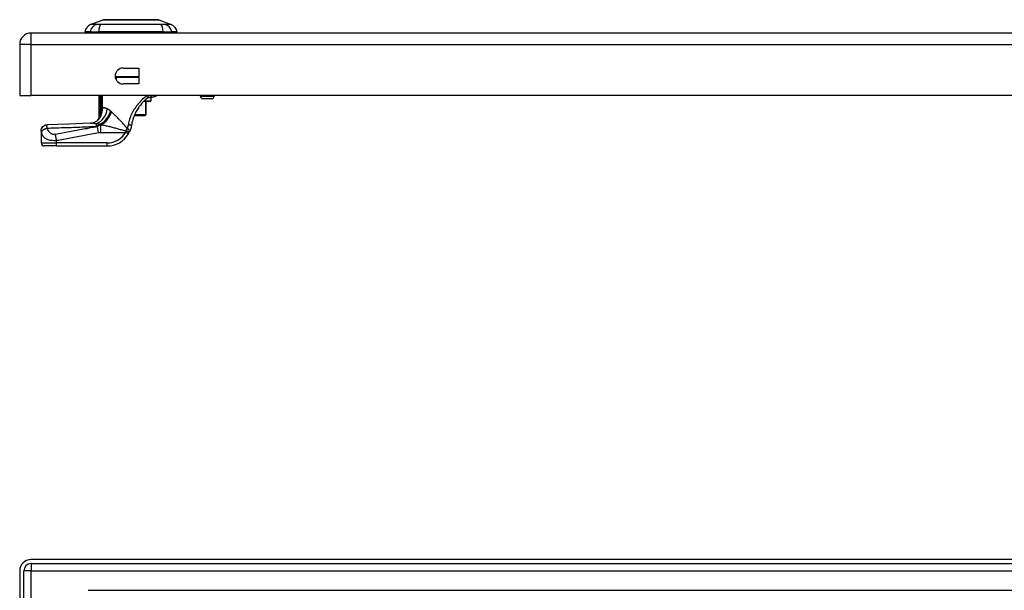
# Model space of a CAD drawing. Header units: inches. Extents: x 3 to 112, y 6 to 61.
# Tile 46 of 67: x 3 to 16, y 43 to 50. Entities that reach past the tile are written whole.
import ezdxf

# ---------------------------------------------------------------- set-up
doc = ezdxf.new("R2010")
doc.units = ezdxf.units.IN
doc.header["$MEASUREMENT"] = 0
doc.layers.add('Visible Edges(ANSI)', color=7, linetype='Continuous', lineweight=25)
doc.layers.add('Visible Tangent Edges(ANSI)', color=7, linetype='Continuous', lineweight=25)

msp = doc.modelspace()

# ---------------------------------------------------------------- linework, layer by layer
at = {"layer": 'Visible Edges(ANSI)'}
for p, q in [((4.255, 50.017), (4.415, 50.079)), ((5.129, 50.079), (5.289, 50.017)), ((23.12, 49.909), (3.494, 49.909)), ((4.25, 49.924), (4.182, 49.924)), ((4.25, 49.924), (4.36, 49.924)), ((5.184, 49.924), (4.36, 49.924)), ((5.184, 49.924), (5.295, 49.924)), ((5.363, 49.924), (5.295, 49.924)), ((3.348, 49.763), (3.348, 49.109)), ((4.672, 49.46), (4.875, 49.46)), ((4.875, 49.46), (4.875, 49.257)), ((4.875, 49.338), (4.573, 49.338)), ((4.583, 49.338), (4.583, 49.31)), ((4.875, 49.257), (4.672, 49.257)), ((3.348, 49.109), (3.494, 49.109)), ((23.12, 49.109), (3.494, 49.109)), ((4.365, 48.82), (4.365, 49.109)), ((5.016, 49.031), (4.931, 49.031)), ((4.965, 48.862), (4.965, 49.031)), ((5.012, 49.09), (5.045, 49.09)), ((5.028, 49.078), (5.028, 49.043)), ((5.66, 49.109), (5.66, 49.1)), ((5.806, 49.068), (5.692, 49.068)), ((5.838, 49.109), (5.838, 49.1)), ((4.383, 48.844), (4.382, 48.843)), ((4.815, 48.854), (4.955, 48.854)), ((4.957, 48.854), (4.955, 48.854)), ((3.622, 48.656), (3.622, 48.655)), ((3.622, 48.655), (3.622, 48.503)), ((3.819, 48.464), (3.662, 48.464)), ((3.819, 48.464), (4.468, 48.464)), ((23.12, 43.172), (3.494, 43.172)), ((3.494, 43.119), (23.12, 43.119)), ((3.348, 43.026), (3.348, 13.515)), ((3.401, 13.515), (3.401, 43.026)), ((4.225, 42.778), (22.369, 42.778))]:
    msp.add_line(p, q, dxfattribs=at)
at = {"layer": 'Visible Edges(ANSI)', "flags": 128}
for points in [[(5.127, 50.079), (5.127, 50.079), (5.125, 50.079), (5.123, 50.079), (5.12, 50.079), (5.117, 50.079), (5.112, 50.079), (5.106, 50.079), (5.1, 50.079), (5.093, 50.079), (5.085, 50.079), (5.077, 50.079), (5.067, 50.079), (5.057, 50.079), (5.047, 50.079), (5.035, 50.079), (5.023, 50.079), (5.011, 50.079), (4.998, 50.079), (4.984, 50.079), (4.97, 50.079), (4.955, 50.079), (4.94, 50.079), (4.924, 50.079), (4.908, 50.079), (4.892, 50.079), (4.875, 50.079), (4.858, 50.079), (4.841, 50.079), (4.824, 50.079), (4.807, 50.079), (4.789, 50.079), (4.772, 50.079), (4.754, 50.079), (4.737, 50.079), (4.72, 50.079), (4.702, 50.079), (4.686, 50.079), (4.669, 50.079), (4.652, 50.079), (4.636, 50.079), (4.62, 50.079), (4.604, 50.079), (4.589, 50.079), (4.574, 50.079), (4.56, 50.079), (4.546, 50.079), (4.533, 50.079), (4.521, 50.079), (4.509, 50.079), (4.497, 50.079), (4.487, 50.079), (4.477, 50.079), (4.467, 50.079), (4.459, 50.079), (4.451, 50.079), (4.444, 50.079), (4.438, 50.079), (4.432, 50.079), (4.428, 50.079), (4.424, 50.079), (4.421, 50.079), (4.419, 50.079), (4.417, 50.079), (4.417, 50.079)], [(4.942, 49.042), (4.932, 49.032), (4.922, 49.021), (4.912, 49.01), (4.903, 48.999), (4.893, 48.987), (4.884, 48.976), (4.875, 48.963), (4.867, 48.951), (4.859, 48.938), (4.851, 48.926), (4.843, 48.913), (4.836, 48.899), (4.829, 48.886), (4.823, 48.872), (4.817, 48.859), (4.811, 48.845), (4.806, 48.83), (4.801, 48.816), (4.796, 48.802), (4.792, 48.787), (4.788, 48.773), (4.785, 48.758), (4.782, 48.743), (4.779, 48.728)], [(4.942, 49.042), (4.944, 49.044), (4.946, 49.045), (4.948, 49.047), (4.95, 49.049), (4.952, 49.051), (4.954, 49.052), (4.955, 49.054), (4.957, 49.056), (4.959, 49.058), (4.961, 49.059), (4.963, 49.061), (4.965, 49.063), (4.967, 49.064), (4.969, 49.066), (4.97, 49.067), (4.972, 49.069), (4.974, 49.071), (4.976, 49.072), (4.978, 49.074), (4.98, 49.075), (4.982, 49.077), (4.984, 49.078), (4.986, 49.08), (4.987, 49.081)], [(4.987, 49.081), (4.988, 49.082), (4.989, 49.083), (4.99, 49.083), (4.991, 49.084), (4.992, 49.085), (4.993, 49.085), (4.995, 49.086), (4.996, 49.086), (4.997, 49.087), (4.998, 49.087), (4.999, 49.087), (5, 49.088), (5.001, 49.088), (5.002, 49.088), (5.003, 49.089), (5.004, 49.089), (5.005, 49.089), (5.006, 49.089), (5.007, 49.089), (5.008, 49.09), (5.009, 49.09), (5.01, 49.09), (5.011, 49.09), (5.012, 49.09)], [(5.102, 49.109), (5.098, 49.106), (5.093, 49.103), (5.087, 49.1), (5.081, 49.097), (5.073, 49.094), (5.065, 49.092), (5.055, 49.09), (5.045, 49.09)], [(4.36, 48.806), (4.348, 48.794), (4.334, 48.783), (4.319, 48.773), (4.304, 48.766), (4.289, 48.76), (4.276, 48.757), (4.265, 48.755), (4.256, 48.755)], [(4.382, 48.843), (4.381, 48.841), (4.38, 48.839), (4.378, 48.838), (4.377, 48.836), (4.376, 48.835), (4.375, 48.833), (4.374, 48.832), (4.373, 48.831), (4.372, 48.829), (4.371, 48.828), (4.37, 48.827), (4.369, 48.826), (4.369, 48.825), (4.368, 48.824), (4.367, 48.824), (4.367, 48.823), (4.366, 48.822), (4.366, 48.822), (4.366, 48.821), (4.365, 48.821), (4.365, 48.821), (4.365, 48.821), (4.365, 48.82), (4.365, 48.82)], [(4.387, 48.852), (4.387, 48.851), (4.387, 48.851), (4.387, 48.851), (4.387, 48.85), (4.386, 48.85), (4.386, 48.85), (4.386, 48.849), (4.386, 48.849), (4.386, 48.848), (4.385, 48.848), (4.385, 48.848), (4.385, 48.847), (4.385, 48.847), (4.385, 48.847), (4.384, 48.846), (4.384, 48.846), (4.384, 48.846), (4.384, 48.845), (4.384, 48.845), (4.384, 48.845), (4.383, 48.844), (4.383, 48.844), (4.383, 48.844), (4.383, 48.844)], [(3.622, 48.656), (3.624, 48.672), (3.628, 48.686), (3.635, 48.7), (3.645, 48.712), (3.657, 48.722), (3.67, 48.729), (3.685, 48.734), (3.7, 48.736)], [(4.256, 48.755), (3.978, 48.744), (3.7, 48.736)], [(4.74, 48.618), (4.74, 48.62), (4.741, 48.621), (4.742, 48.622), (4.742, 48.623), (4.743, 48.624), (4.744, 48.626), (4.744, 48.627), (4.745, 48.628), (4.746, 48.629), (4.746, 48.63), (4.747, 48.632), (4.748, 48.633), (4.748, 48.634), (4.749, 48.635), (4.749, 48.636), (4.75, 48.638), (4.751, 48.639), (4.751, 48.64), (4.752, 48.641), (4.752, 48.642), (4.753, 48.644), (4.753, 48.645), (4.754, 48.646), (4.755, 48.647)], [(4.779, 48.728), (4.779, 48.725), (4.778, 48.721), (4.777, 48.718), (4.777, 48.714), (4.776, 48.711), (4.775, 48.708), (4.774, 48.704), (4.774, 48.701), (4.773, 48.697), (4.772, 48.694), (4.771, 48.69), (4.77, 48.687), (4.769, 48.684), (4.768, 48.68), (4.766, 48.677), (4.765, 48.674), (4.764, 48.67), (4.763, 48.667), (4.762, 48.664), (4.76, 48.66), (4.759, 48.657), (4.757, 48.654), (4.756, 48.65), (4.755, 48.647)]]:
    msp.add_lwpolyline(points, dxfattribs=at)
at = {"layer": 'Visible Edges(ANSI)'}
for centre, radius, start, end in [((4.417, 50.074), 0.00492, 90.2088, 111.2505), ((5.127, 50.074), 0.00492, 68.7495, 89.7912), ((3.494, 49.763), 0.146, 90, 180), ((4.298, 49.907), 0.118, 111.2505, 171.3991), ((4.241, 49.932), 0.0394, 191.537, 216.8699), ((5.246, 49.907), 0.118, 8.6009, 68.7495), ((5.304, 49.932), 0.0394, 323.1301, 348.463), ((4.672, 49.359), 0.102, 90, 270), ((5.016, 49.043), 0.0118, 270, 0), ((5.016, 49.078), 0.0118, 0, 76.7385), ((5.692, 49.1), 0.0315, 180, 270), ((5.806, 49.1), 0.0315, 270, 0), ((4.191, 48.913), 0.197, 322.7495, 331.8538), ((4.957, 48.862), 0.00787, 270, 0), ((4.468, 48.779), 0.315, 270, 329.4195), ((3.662, 48.503), 0.0394, 180, 270), ((3.494, 43.026), 0.146, 90, 180), ((3.494, 43.026), 0.093, 90, 180)]:
    msp.add_arc(centre, radius, start, end, dxfattribs=at)
at = {"layer": 'Visible Tangent Edges(ANSI)'}
for p, q in [((4.255, 50.017), (4.415, 50.079)), ((3.494, 49.763), (3.494, 49.909)), ((3.494, 49.763), (3.348, 49.763)), ((3.494, 49.109), (3.494, 49.763)), ((3.494, 49.763), (23.12, 49.763)), ((4.571, 49.353), (4.875, 49.353)), ((4.576, 49.328), (4.583, 49.328)), ((4.378, 49.109), (4.378, 48.921)), ((4.397, 48.921), (4.397, 49.109)), ((4.398, 49.109), (4.398, 48.944)), ((4.408, 48.944), (4.408, 49.109)), ((4.943, 49.043), (5.028, 49.043)), ((4.959, 49.031), (4.959, 48.862)), ((5.028, 49.078), (4.984, 49.078)), ((5.66, 49.1), (5.838, 49.1)), ((4.397, 48.921), (4.378, 48.921)), ((4.398, 48.944), (4.408, 48.944)), ((4.389, 48.87), (4.394, 48.869)), ((4.959, 48.862), (4.818, 48.862)), ((4.959, 48.862), (4.965, 48.862)), ((4.357, 48.636), (4.343, 48.711)), ((4.378, 48.739), (4.378, 48.741)), ((4.378, 48.739), (4.389, 48.739)), ((4.395, 48.736), (4.386, 48.736)), ((4.386, 48.638), (4.386, 48.736)), ((3.819, 48.503), (3.819, 48.536)), ((4.386, 48.638), (4.706, 48.638)), ((4.74, 48.618), (4.706, 48.638)), ((3.622, 48.503), (3.819, 48.503)), ((3.819, 48.464), (3.819, 48.503)), ((4.468, 48.503), (3.819, 48.503)), ((4.468, 48.464), (4.468, 48.503)), ((3.494, 43.119), (3.494, 43.026)), ((3.494, 43.026), (3.401, 43.026)), ((3.494, 43.026), (23.12, 43.026)), ((3.494, 13.515), (3.494, 43.026))]:
    msp.add_line(p, q, dxfattribs=at)
at = {"layer": 'Visible Tangent Edges(ANSI)', "flags": 128}
for points in [[(4.415, 50.079), (4.415, 50.079), (4.416, 50.079), (4.417, 50.079), (4.418, 50.079), (4.419, 50.079), (4.421, 50.079), (4.423, 50.079), (4.425, 50.079), (4.427, 50.079), (4.43, 50.079), (4.433, 50.079), (4.436, 50.079), (4.44, 50.079), (4.444, 50.079), (4.448, 50.079), (4.453, 50.079), (4.457, 50.079), (4.462, 50.079), (4.468, 50.079), (4.473, 50.079), (4.479, 50.079), (4.485, 50.079), (4.491, 50.079), (4.497, 50.079)], [(4.497, 50.079), (4.499, 50.079), (4.501, 50.079), (4.503, 50.079), (4.505, 50.079), (4.507, 50.079), (4.508, 50.079), (4.51, 50.079), (4.512, 50.079), (4.514, 50.079), (4.516, 50.079), (4.518, 50.079), (4.52, 50.079), (4.522, 50.079), (4.524, 50.079), (4.526, 50.079), (4.528, 50.079), (4.53, 50.079), (4.532, 50.079), (4.534, 50.079), (4.536, 50.079), (4.538, 50.079), (4.54, 50.079), (4.542, 50.079), (4.545, 50.079)], [(4.545, 50.079), (4.561, 50.079), (4.578, 50.079), (4.595, 50.079), (4.613, 50.079), (4.632, 50.079), (4.651, 50.079), (4.671, 50.079), (4.69, 50.079), (4.711, 50.079), (4.731, 50.079), (4.752, 50.079), (4.772, 50.079), (4.793, 50.079), (4.813, 50.079), (4.834, 50.079), (4.854, 50.079), (4.874, 50.079), (4.893, 50.079), (4.912, 50.079), (4.931, 50.079), (4.949, 50.079), (4.967, 50.079), (4.984, 50.079), (5, 50.079)], [(5, 50.079), (5.002, 50.079), (5.004, 50.079), (5.006, 50.079), (5.008, 50.079), (5.01, 50.079), (5.012, 50.079), (5.014, 50.079), (5.016, 50.079), (5.018, 50.079), (5.02, 50.079), (5.022, 50.079), (5.024, 50.079), (5.026, 50.079), (5.028, 50.079), (5.03, 50.079), (5.032, 50.079), (5.034, 50.079), (5.036, 50.079), (5.038, 50.079), (5.039, 50.079), (5.041, 50.079), (5.043, 50.079), (5.045, 50.079), (5.047, 50.079)], [(5.047, 50.079), (5.053, 50.079), (5.059, 50.079), (5.065, 50.079), (5.071, 50.079), (5.077, 50.079), (5.082, 50.079), (5.087, 50.079), (5.091, 50.079), (5.096, 50.079), (5.1, 50.079), (5.104, 50.079), (5.108, 50.079), (5.111, 50.079), (5.114, 50.079), (5.117, 50.079), (5.119, 50.079), (5.122, 50.079), (5.124, 50.079), (5.125, 50.079), (5.127, 50.079), (5.128, 50.079), (5.128, 50.079), (5.129, 50.079), (5.129, 50.079)], [(4.332, 50.018), (4.324, 50.018), (4.318, 50.018), (4.313, 50.018), (4.308, 50.018), (4.303, 50.018), (4.298, 50.018), (4.294, 50.018), (4.289, 50.018), (4.285, 50.018), (4.282, 50.018), (4.278, 50.018), (4.275, 50.017), (4.272, 50.017), (4.269, 50.017), (4.266, 50.017), (4.264, 50.017), (4.262, 50.017), (4.26, 50.017), (4.259, 50.017), (4.258, 50.017), (4.257, 50.017), (4.256, 50.017), (4.256, 50.017), (4.255, 50.017)], [(4.353, 50.018), (4.352, 50.018), (4.351, 50.018), (4.35, 50.018), (4.349, 50.018), (4.348, 50.018), (4.347, 50.018), (4.346, 50.018), (4.345, 50.018), (4.344, 50.018), (4.343, 50.018), (4.342, 50.018), (4.341, 50.018), (4.341, 50.018), (4.34, 50.018), (4.339, 50.018), (4.338, 50.018), (4.337, 50.018), (4.336, 50.018), (4.336, 50.018), (4.335, 50.018), (4.334, 50.018), (4.334, 50.018), (4.333, 50.018), (4.332, 50.018)], [(4.383, 50.018), (4.382, 50.018), (4.381, 50.018), (4.379, 50.018), (4.378, 50.018), (4.377, 50.018), (4.375, 50.018), (4.374, 50.018), (4.373, 50.018), (4.371, 50.018), (4.37, 50.018), (4.369, 50.018), (4.367, 50.018), (4.366, 50.018), (4.365, 50.018), (4.364, 50.018), (4.363, 50.018), (4.361, 50.018), (4.36, 50.018), (4.359, 50.018), (4.358, 50.018), (4.357, 50.018), (4.356, 50.018), (4.354, 50.018), (4.353, 50.018)], [(5.161, 50.018), (5.127, 50.018), (5.096, 50.018), (5.065, 50.018), (5.033, 50.018), (5.001, 50.018), (4.969, 50.017), (4.937, 50.017), (4.904, 50.017), (4.871, 50.017), (4.838, 50.017), (4.805, 50.017), (4.772, 50.017), (4.739, 50.017), (4.706, 50.017), (4.673, 50.017), (4.641, 50.017), (4.608, 50.017), (4.576, 50.017), (4.543, 50.018), (4.511, 50.018), (4.48, 50.018), (4.448, 50.018), (4.417, 50.018), (4.383, 50.018)], [(5.212, 50.018), (5.211, 50.018), (5.209, 50.018), (5.208, 50.018), (5.206, 50.018), (5.204, 50.018), (5.203, 50.018), (5.201, 50.018), (5.199, 50.018), (5.197, 50.018), (5.195, 50.018), (5.193, 50.018), (5.191, 50.018), (5.189, 50.018), (5.186, 50.018), (5.184, 50.018), (5.182, 50.018), (5.179, 50.018), (5.177, 50.018), (5.174, 50.018), (5.172, 50.018), (5.169, 50.018), (5.166, 50.018), (5.163, 50.018), (5.161, 50.018)], [(5.289, 50.017), (5.289, 50.017), (5.288, 50.017), (5.287, 50.017), (5.286, 50.017), (5.285, 50.017), (5.284, 50.017), (5.282, 50.017), (5.28, 50.017), (5.278, 50.017), (5.275, 50.017), (5.272, 50.017), (5.269, 50.017), (5.266, 50.018), (5.262, 50.018), (5.259, 50.018), (5.255, 50.018), (5.25, 50.018), (5.246, 50.018), (5.241, 50.018), (5.236, 50.018), (5.231, 50.018), (5.226, 50.018), (5.22, 50.018), (5.212, 50.018)], [(4.98, 49.109), (4.965, 49.098), (4.951, 49.086), (4.936, 49.074), (4.922, 49.062), (4.908, 49.049), (4.894, 49.035), (4.881, 49.021), (4.868, 49.007), (4.856, 48.992), (4.844, 48.977), (4.833, 48.961), (4.822, 48.945), (4.811, 48.929), (4.802, 48.912), (4.792, 48.895), (4.784, 48.878), (4.776, 48.861), (4.768, 48.844), (4.761, 48.826), (4.755, 48.808), (4.75, 48.79), (4.745, 48.772), (4.74, 48.753), (4.737, 48.735)], [(4.987, 49.081), (4.988, 49.082), (4.989, 49.082), (4.989, 49.083), (4.99, 49.084), (4.99, 49.085), (4.99, 49.085), (4.991, 49.086), (4.991, 49.087), (4.991, 49.088), (4.991, 49.089), (4.991, 49.091), (4.991, 49.092), (4.991, 49.093), (4.991, 49.094), (4.991, 49.096), (4.991, 49.097), (4.991, 49.098), (4.99, 49.1), (4.99, 49.101), (4.989, 49.103), (4.989, 49.104), (4.988, 49.106), (4.988, 49.107), (4.987, 49.109)], [(5.012, 49.09), (5.013, 49.09), (5.014, 49.09), (5.015, 49.09), (5.017, 49.09), (5.018, 49.09), (5.019, 49.091), (5.02, 49.091), (5.022, 49.092), (5.023, 49.092), (5.024, 49.093), (5.025, 49.094), (5.026, 49.094), (5.028, 49.095), (5.029, 49.096), (5.03, 49.097), (5.031, 49.098), (5.032, 49.099), (5.033, 49.1), (5.034, 49.102), (5.035, 49.103), (5.035, 49.104), (5.036, 49.106), (5.037, 49.107), (5.037, 49.109)], [(4.378, 48.921), (4.378, 48.919), (4.378, 48.917), (4.378, 48.914), (4.378, 48.912), (4.378, 48.91), (4.378, 48.908), (4.378, 48.905), (4.378, 48.903), (4.378, 48.901), (4.378, 48.899), (4.378, 48.896), (4.378, 48.894), (4.378, 48.892), (4.378, 48.89), (4.378, 48.887), (4.378, 48.885), (4.378, 48.883), (4.378, 48.881), (4.379, 48.878), (4.379, 48.876), (4.379, 48.874), (4.379, 48.872), (4.379, 48.869), (4.379, 48.867)], [(4.389, 48.87), (4.39, 48.872), (4.39, 48.874), (4.391, 48.876), (4.391, 48.878), (4.391, 48.88), (4.392, 48.882), (4.392, 48.884), (4.393, 48.886), (4.393, 48.889), (4.393, 48.891), (4.394, 48.893), (4.394, 48.895), (4.394, 48.897), (4.395, 48.899), (4.395, 48.901), (4.395, 48.904), (4.396, 48.906), (4.396, 48.908), (4.396, 48.91), (4.396, 48.912), (4.397, 48.915), (4.397, 48.917), (4.397, 48.919), (4.397, 48.921)], [(4.394, 48.869), (4.395, 48.872), (4.396, 48.875), (4.397, 48.878), (4.398, 48.881), (4.399, 48.884), (4.4, 48.887), (4.401, 48.89), (4.402, 48.893), (4.402, 48.896), (4.403, 48.899), (4.404, 48.902), (4.404, 48.905), (4.405, 48.909), (4.405, 48.912), (4.406, 48.915), (4.406, 48.918), (4.407, 48.921), (4.407, 48.924), (4.407, 48.928), (4.407, 48.931), (4.408, 48.934), (4.408, 48.937), (4.408, 48.94), (4.408, 48.944)], [(4.398, 48.944), (4.398, 48.943), (4.398, 48.942), (4.398, 48.941), (4.398, 48.94), (4.398, 48.939), (4.398, 48.938), (4.398, 48.937), (4.398, 48.936), (4.398, 48.935), (4.398, 48.934), (4.398, 48.933), (4.398, 48.932), (4.398, 48.931), (4.398, 48.931), (4.398, 48.93), (4.398, 48.929), (4.398, 48.928), (4.398, 48.927), (4.398, 48.926), (4.397, 48.925), (4.397, 48.924), (4.397, 48.923), (4.397, 48.922), (4.397, 48.921)], [(4.47, 48.938), (4.467, 48.94), (4.464, 48.941), (4.46, 48.943), (4.457, 48.944), (4.454, 48.945), (4.451, 48.946), (4.448, 48.947), (4.445, 48.948), (4.442, 48.949), (4.439, 48.95), (4.437, 48.95), (4.434, 48.951), (4.431, 48.951), (4.429, 48.951), (4.426, 48.951), (4.424, 48.951), (4.422, 48.951), (4.42, 48.95), (4.417, 48.95), (4.415, 48.949), (4.413, 48.948), (4.411, 48.947), (4.41, 48.945), (4.408, 48.944)], [(4.511, 48.91), (4.51, 48.911), (4.508, 48.913), (4.506, 48.914), (4.504, 48.916), (4.502, 48.917), (4.501, 48.918), (4.499, 48.92), (4.497, 48.921), (4.495, 48.922), (4.494, 48.923), (4.492, 48.925), (4.49, 48.926), (4.488, 48.927), (4.487, 48.928), (4.485, 48.929), (4.483, 48.93), (4.482, 48.931), (4.48, 48.932), (4.478, 48.933), (4.477, 48.934), (4.475, 48.935), (4.473, 48.936), (4.472, 48.937), (4.47, 48.938)], [(4.519, 48.903), (4.519, 48.903), (4.518, 48.904), (4.518, 48.904), (4.518, 48.904), (4.517, 48.904), (4.517, 48.905), (4.517, 48.905), (4.516, 48.905), (4.516, 48.906), (4.516, 48.906), (4.516, 48.906), (4.515, 48.906), (4.515, 48.907), (4.515, 48.907), (4.514, 48.907), (4.514, 48.907), (4.514, 48.908), (4.513, 48.908), (4.513, 48.908), (4.513, 48.909), (4.512, 48.909), (4.512, 48.909), (4.512, 48.909), (4.511, 48.91)], [(4.523, 48.9), (4.523, 48.9), (4.523, 48.9), (4.522, 48.9), (4.522, 48.9), (4.522, 48.9), (4.522, 48.901), (4.522, 48.901), (4.522, 48.901), (4.521, 48.901), (4.521, 48.901), (4.521, 48.901), (4.521, 48.901), (4.521, 48.902), (4.521, 48.902), (4.52, 48.902), (4.52, 48.902), (4.52, 48.902), (4.52, 48.902), (4.52, 48.902), (4.52, 48.903), (4.519, 48.903), (4.519, 48.903), (4.519, 48.903), (4.519, 48.903)], [(4.725, 48.691), (4.716, 48.701), (4.707, 48.71), (4.698, 48.72), (4.69, 48.73), (4.681, 48.739), (4.672, 48.749), (4.663, 48.758), (4.655, 48.768), (4.646, 48.777), (4.638, 48.786), (4.629, 48.795), (4.62, 48.804), (4.612, 48.813), (4.604, 48.822), (4.595, 48.831), (4.587, 48.839), (4.579, 48.847), (4.57, 48.855), (4.562, 48.863), (4.554, 48.871), (4.546, 48.879), (4.538, 48.886), (4.531, 48.893), (4.523, 48.9)], [(4.379, 48.867), (4.379, 48.866), (4.379, 48.865), (4.379, 48.864), (4.379, 48.863), (4.379, 48.862), (4.38, 48.861), (4.38, 48.859), (4.38, 48.858), (4.38, 48.857), (4.38, 48.856), (4.38, 48.855), (4.38, 48.854), (4.38, 48.853), (4.381, 48.852), (4.381, 48.851), (4.381, 48.85), (4.381, 48.849), (4.381, 48.848), (4.382, 48.847), (4.382, 48.847), (4.382, 48.846), (4.382, 48.845), (4.383, 48.844), (4.383, 48.844)], [(4.387, 48.852), (4.387, 48.851), (4.387, 48.851), (4.386, 48.85), (4.386, 48.85), (4.386, 48.85), (4.386, 48.851), (4.386, 48.851), (4.386, 48.852), (4.386, 48.852), (4.386, 48.853), (4.386, 48.854), (4.386, 48.855), (4.387, 48.856), (4.387, 48.857), (4.387, 48.858), (4.387, 48.86), (4.388, 48.861), (4.388, 48.862), (4.388, 48.864), (4.388, 48.865), (4.389, 48.866), (4.389, 48.868), (4.389, 48.869), (4.389, 48.87)], [(4.387, 48.852), (4.388, 48.852), (4.388, 48.853), (4.388, 48.854), (4.389, 48.855), (4.389, 48.855), (4.389, 48.856), (4.39, 48.857), (4.39, 48.857), (4.39, 48.858), (4.39, 48.859), (4.391, 48.859), (4.391, 48.86), (4.391, 48.861), (4.392, 48.861), (4.392, 48.862), (4.392, 48.863), (4.392, 48.864), (4.393, 48.864), (4.393, 48.865), (4.393, 48.866), (4.394, 48.866), (4.394, 48.867), (4.394, 48.868), (4.394, 48.869)], [(3.622, 48.655), (3.623, 48.66), (3.623, 48.664), (3.624, 48.669), (3.625, 48.674), (3.626, 48.678), (3.628, 48.683), (3.63, 48.688), (3.632, 48.692), (3.635, 48.697), (3.638, 48.701), (3.641, 48.705), (3.645, 48.709), (3.648, 48.713), (3.652, 48.716), (3.657, 48.719), (3.661, 48.722), (3.666, 48.725), (3.67, 48.727), (3.675, 48.729), (3.68, 48.73), (3.684, 48.732), (3.689, 48.733), (3.694, 48.733), (3.698, 48.734)], [(3.622, 48.655), (3.622, 48.655), (3.623, 48.655), (3.623, 48.654), (3.623, 48.654), (3.623, 48.653), (3.623, 48.653), (3.623, 48.652), (3.623, 48.652), (3.623, 48.651), (3.623, 48.65), (3.624, 48.65), (3.624, 48.649), (3.624, 48.648), (3.624, 48.648), (3.624, 48.647), (3.624, 48.646), (3.625, 48.645), (3.625, 48.645), (3.625, 48.644), (3.625, 48.643), (3.625, 48.642), (3.626, 48.641), (3.626, 48.641), (3.626, 48.64)], [(3.626, 48.64), (3.627, 48.642), (3.628, 48.645), (3.629, 48.647), (3.63, 48.65), (3.632, 48.652), (3.634, 48.655), (3.636, 48.657), (3.639, 48.66), (3.641, 48.663), (3.644, 48.665), (3.647, 48.668), (3.65, 48.67), (3.654, 48.673), (3.658, 48.675), (3.661, 48.677), (3.665, 48.679), (3.669, 48.681), (3.673, 48.683), (3.677, 48.685), (3.681, 48.687), (3.686, 48.688), (3.69, 48.69), (3.694, 48.691), (3.698, 48.692)], [(3.698, 48.692), (3.698, 48.695), (3.698, 48.698), (3.698, 48.7), (3.698, 48.702), (3.698, 48.705), (3.697, 48.707), (3.697, 48.709), (3.697, 48.711), (3.697, 48.713), (3.697, 48.715), (3.697, 48.716), (3.697, 48.718), (3.697, 48.72), (3.697, 48.722), (3.697, 48.724), (3.697, 48.725), (3.697, 48.727), (3.698, 48.728), (3.698, 48.729), (3.698, 48.73), (3.698, 48.732), (3.698, 48.732), (3.698, 48.733), (3.698, 48.734)], [(3.698, 48.734), (3.698, 48.734), (3.699, 48.734), (3.699, 48.734), (3.699, 48.734), (3.699, 48.735), (3.699, 48.735), (3.699, 48.735), (3.699, 48.735), (3.699, 48.735), (3.699, 48.735), (3.699, 48.735), (3.699, 48.735), (3.699, 48.735), (3.699, 48.735), (3.699, 48.735), (3.699, 48.736), (3.699, 48.736), (3.699, 48.736), (3.699, 48.736), (3.699, 48.736), (3.699, 48.736), (3.7, 48.736), (3.7, 48.736), (3.7, 48.736)], [(3.698, 48.692), (3.724, 48.693), (3.75, 48.694), (3.776, 48.695), (3.803, 48.696), (3.829, 48.696), (3.855, 48.697), (3.881, 48.698), (3.907, 48.699), (3.933, 48.7), (3.959, 48.701), (3.985, 48.702), (4.012, 48.702), (4.038, 48.703), (4.064, 48.704), (4.09, 48.705), (4.116, 48.706), (4.142, 48.707), (4.168, 48.708), (4.195, 48.709), (4.221, 48.71), (4.247, 48.711), (4.273, 48.712), (4.299, 48.713), (4.325, 48.714)], [(3.805, 48.61), (3.798, 48.609), (3.791, 48.609), (3.784, 48.609), (3.777, 48.61), (3.771, 48.612), (3.764, 48.615), (3.759, 48.617), (3.753, 48.62), (3.748, 48.624), (3.743, 48.627), (3.739, 48.631), (3.734, 48.635), (3.73, 48.639), (3.726, 48.644), (3.723, 48.648), (3.719, 48.653), (3.716, 48.657), (3.713, 48.662), (3.71, 48.667), (3.707, 48.672), (3.705, 48.677), (3.702, 48.682), (3.7, 48.687), (3.698, 48.692)], [(4.343, 48.711), (4.321, 48.706), (4.298, 48.702), (4.276, 48.698), (4.253, 48.694), (4.231, 48.69), (4.208, 48.685), (4.186, 48.681), (4.164, 48.677), (4.141, 48.673), (4.119, 48.669), (4.097, 48.665), (4.074, 48.66), (4.052, 48.656), (4.029, 48.652), (4.007, 48.648), (3.985, 48.644), (3.962, 48.639), (3.94, 48.635), (3.917, 48.631), (3.895, 48.627), (3.873, 48.623), (3.85, 48.619), (3.828, 48.614), (3.805, 48.61)], [(4.256, 48.755), (4.259, 48.755), (4.261, 48.755), (4.264, 48.755), (4.267, 48.755), (4.27, 48.755), (4.272, 48.755), (4.275, 48.755), (4.278, 48.755), (4.281, 48.755), (4.284, 48.755), (4.287, 48.754), (4.291, 48.754), (4.294, 48.754), (4.297, 48.754), (4.3, 48.754), (4.303, 48.754), (4.307, 48.753), (4.31, 48.753), (4.313, 48.753), (4.317, 48.753), (4.32, 48.752), (4.323, 48.752), (4.327, 48.752), (4.33, 48.751)], [(4.325, 48.714), (4.327, 48.715), (4.329, 48.716), (4.331, 48.717), (4.334, 48.719), (4.336, 48.72), (4.338, 48.721), (4.34, 48.722), (4.342, 48.723), (4.344, 48.724), (4.346, 48.725), (4.348, 48.726), (4.351, 48.727), (4.353, 48.728), (4.355, 48.729), (4.357, 48.73), (4.359, 48.731), (4.362, 48.732), (4.364, 48.733), (4.366, 48.734), (4.369, 48.735), (4.371, 48.736), (4.373, 48.737), (4.375, 48.738), (4.378, 48.739)], [(4.33, 48.751), (4.332, 48.751), (4.334, 48.751), (4.337, 48.751), (4.339, 48.75), (4.341, 48.75), (4.343, 48.75), (4.345, 48.749), (4.347, 48.749), (4.349, 48.749), (4.351, 48.748), (4.353, 48.748), (4.355, 48.747), (4.357, 48.747), (4.359, 48.747), (4.361, 48.746), (4.363, 48.746), (4.365, 48.745), (4.367, 48.745), (4.369, 48.744), (4.37, 48.744), (4.372, 48.743), (4.374, 48.743), (4.376, 48.742), (4.378, 48.741)], [(4.386, 48.736), (4.384, 48.736), (4.382, 48.735), (4.381, 48.734), (4.379, 48.733), (4.377, 48.733), (4.375, 48.732), (4.373, 48.731), (4.372, 48.73), (4.37, 48.729), (4.368, 48.728), (4.366, 48.727), (4.365, 48.726), (4.363, 48.725), (4.361, 48.724), (4.359, 48.723), (4.357, 48.721), (4.356, 48.72), (4.354, 48.719), (4.352, 48.718), (4.35, 48.716), (4.348, 48.715), (4.347, 48.714), (4.345, 48.712), (4.343, 48.711)], [(4.378, 48.741), (4.378, 48.741), (4.379, 48.741), (4.379, 48.741), (4.38, 48.741), (4.38, 48.741), (4.381, 48.741), (4.381, 48.741), (4.382, 48.741), (4.382, 48.741), (4.383, 48.74), (4.383, 48.74), (4.383, 48.74), (4.384, 48.74), (4.384, 48.74), (4.385, 48.74), (4.385, 48.74), (4.386, 48.74), (4.386, 48.74), (4.387, 48.74), (4.387, 48.739), (4.388, 48.739), (4.388, 48.739), (4.389, 48.739), (4.389, 48.739)], [(4.389, 48.739), (4.389, 48.739), (4.39, 48.739), (4.39, 48.739), (4.39, 48.739), (4.39, 48.738), (4.391, 48.738), (4.391, 48.738), (4.391, 48.738), (4.391, 48.738), (4.392, 48.738), (4.392, 48.738), (4.392, 48.738), (4.392, 48.738), (4.393, 48.738), (4.393, 48.737), (4.393, 48.737), (4.393, 48.737), (4.394, 48.737), (4.394, 48.737), (4.394, 48.737), (4.394, 48.737), (4.395, 48.737), (4.395, 48.737), (4.395, 48.736)], [(4.395, 48.736), (4.407, 48.734), (4.418, 48.731), (4.43, 48.729), (4.442, 48.726), (4.455, 48.723), (4.467, 48.72), (4.479, 48.717), (4.492, 48.714), (4.504, 48.711), (4.517, 48.707), (4.53, 48.704), (4.543, 48.701), (4.556, 48.697), (4.569, 48.694), (4.582, 48.69), (4.595, 48.687), (4.608, 48.683), (4.621, 48.68), (4.634, 48.676), (4.647, 48.673), (4.661, 48.669), (4.674, 48.665), (4.687, 48.662), (4.701, 48.658)], [(4.701, 48.658), (4.701, 48.658), (4.701, 48.658), (4.702, 48.658), (4.702, 48.658), (4.703, 48.658), (4.703, 48.657), (4.704, 48.657), (4.704, 48.657), (4.705, 48.657), (4.705, 48.657), (4.706, 48.657), (4.706, 48.657), (4.707, 48.657), (4.707, 48.657), (4.708, 48.657), (4.708, 48.656), (4.709, 48.656), (4.709, 48.656), (4.71, 48.656), (4.71, 48.656), (4.711, 48.656), (4.711, 48.656), (4.712, 48.656), (4.712, 48.656)], [(4.712, 48.656), (4.712, 48.655), (4.712, 48.654), (4.711, 48.654), (4.711, 48.653), (4.711, 48.652), (4.711, 48.651), (4.71, 48.651), (4.71, 48.65), (4.71, 48.649), (4.709, 48.648), (4.709, 48.648), (4.709, 48.647), (4.709, 48.646), (4.708, 48.646), (4.708, 48.645), (4.708, 48.644), (4.708, 48.643), (4.707, 48.643), (4.707, 48.642), (4.707, 48.641), (4.706, 48.641), (4.706, 48.64), (4.706, 48.639), (4.706, 48.638)], [(4.712, 48.656), (4.715, 48.655), (4.717, 48.654), (4.72, 48.653), (4.722, 48.652), (4.725, 48.652), (4.727, 48.651), (4.73, 48.65), (4.732, 48.649), (4.734, 48.649), (4.737, 48.648), (4.739, 48.647), (4.741, 48.647), (4.743, 48.646), (4.744, 48.646), (4.746, 48.646), (4.747, 48.645), (4.749, 48.645), (4.75, 48.645), (4.751, 48.645), (4.752, 48.645), (4.753, 48.645), (4.754, 48.646), (4.754, 48.646), (4.755, 48.647)], [(4.737, 48.735), (4.736, 48.733), (4.736, 48.731), (4.736, 48.729), (4.735, 48.727), (4.735, 48.725), (4.735, 48.724), (4.734, 48.722), (4.734, 48.72), (4.733, 48.718), (4.733, 48.716), (4.732, 48.714), (4.732, 48.713), (4.731, 48.711), (4.731, 48.709), (4.73, 48.707), (4.73, 48.705), (4.729, 48.704), (4.729, 48.702), (4.728, 48.7), (4.727, 48.698), (4.727, 48.696), (4.726, 48.695), (4.725, 48.693), (4.725, 48.691)], [(4.726, 48.688), (4.726, 48.688), (4.726, 48.688), (4.726, 48.688), (4.726, 48.688), (4.726, 48.688), (4.726, 48.689), (4.726, 48.689), (4.726, 48.689), (4.725, 48.689), (4.725, 48.689), (4.725, 48.689), (4.725, 48.689), (4.725, 48.689), (4.725, 48.689), (4.725, 48.69), (4.725, 48.69), (4.725, 48.69), (4.725, 48.69), (4.725, 48.69), (4.725, 48.69), (4.725, 48.691), (4.725, 48.691), (4.725, 48.691), (4.725, 48.691)], [(4.755, 48.647), (4.755, 48.649), (4.756, 48.65), (4.756, 48.652), (4.756, 48.653), (4.755, 48.655), (4.755, 48.656), (4.755, 48.658), (4.754, 48.659), (4.753, 48.661), (4.752, 48.663), (4.751, 48.664), (4.749, 48.666), (4.748, 48.668), (4.746, 48.67), (4.745, 48.671), (4.743, 48.673), (4.741, 48.675), (4.739, 48.677), (4.737, 48.679), (4.735, 48.681), (4.733, 48.682), (4.73, 48.684), (4.728, 48.686), (4.726, 48.688)], [(4.779, 48.728), (4.779, 48.728), (4.779, 48.728), (4.779, 48.728), (4.778, 48.728), (4.777, 48.729), (4.776, 48.729), (4.775, 48.729), (4.774, 48.729), (4.772, 48.729), (4.77, 48.729), (4.769, 48.73), (4.767, 48.73), (4.764, 48.73), (4.762, 48.731), (4.76, 48.731), (4.757, 48.731), (4.755, 48.732), (4.752, 48.732), (4.749, 48.733), (4.747, 48.733), (4.744, 48.733), (4.742, 48.734), (4.739, 48.734), (4.737, 48.735)], [(3.626, 48.64), (3.627, 48.634), (3.629, 48.627), (3.631, 48.621), (3.633, 48.615), (3.636, 48.609), (3.639, 48.603), (3.642, 48.598), (3.646, 48.592), (3.65, 48.586), (3.654, 48.58), (3.66, 48.575), (3.666, 48.57), (3.672, 48.565), (3.68, 48.56), (3.689, 48.555), (3.698, 48.551), (3.709, 48.547), (3.721, 48.543), (3.735, 48.54), (3.75, 48.538), (3.766, 48.536), (3.783, 48.535), (3.801, 48.535), (3.819, 48.536)], [(3.819, 48.536), (3.819, 48.539), (3.818, 48.542), (3.818, 48.546), (3.817, 48.549), (3.816, 48.552), (3.816, 48.556), (3.815, 48.559), (3.815, 48.562), (3.814, 48.566), (3.813, 48.569), (3.813, 48.572), (3.812, 48.575), (3.812, 48.578), (3.811, 48.582), (3.81, 48.585), (3.81, 48.588), (3.809, 48.591), (3.809, 48.594), (3.808, 48.597), (3.808, 48.599), (3.807, 48.602), (3.806, 48.605), (3.806, 48.608), (3.805, 48.61)], [(3.819, 48.536), (3.842, 48.54), (3.864, 48.544), (3.886, 48.548), (3.909, 48.552), (3.931, 48.557), (3.954, 48.561), (3.976, 48.565), (3.998, 48.569), (4.021, 48.573), (4.043, 48.577), (4.066, 48.582), (4.088, 48.586), (4.11, 48.59), (4.133, 48.594), (4.155, 48.598), (4.178, 48.603), (4.2, 48.607), (4.222, 48.611), (4.245, 48.615), (4.267, 48.619), (4.29, 48.623), (4.312, 48.628), (4.334, 48.632), (4.357, 48.636)], [(4.357, 48.636), (4.358, 48.636), (4.359, 48.636), (4.361, 48.637), (4.362, 48.637), (4.363, 48.637), (4.364, 48.637), (4.365, 48.637), (4.367, 48.637), (4.368, 48.638), (4.369, 48.638), (4.37, 48.638), (4.371, 48.638), (4.373, 48.638), (4.374, 48.638), (4.375, 48.638), (4.376, 48.638), (4.377, 48.638), (4.379, 48.638), (4.38, 48.638), (4.381, 48.638), (4.382, 48.638), (4.384, 48.638), (4.385, 48.638), (4.386, 48.638)]]:
    msp.add_lwpolyline(points, dxfattribs=at)
at = {"layer": 'Visible Tangent Edges(ANSI)'}
for centre, radius, start, end in [((4.417, 50.074), 0.00492, 90.2088, 111.2505), ((4.468, 48.779), 0.276, 270, 329.4195)]:
    msp.add_arc(centre, radius, start, end, dxfattribs=at)
for centre, major_axis, ratio, start_param, end_param in [((4.36, 49.904), (0.016, 0.117), 0.948273, 0.391156, 1.528426), ((4.398, 49.904), (-0.005, 0.118), 0.314585, 0.249322, 1.386592), ((5.146, 49.904), (0.005, 0.118), 0.314585, 4.896593, 6.033863), ((5.184, 49.904), (-0.016, 0.117), 0.948273, 4.754759, 5.892029), ((4.315, 48.938), (0.063, 0.186), 0.76978, 3.653505, 4.968734), ((4.378, 48.91), (-0.096, -0.172), 0.627605, 0.730588, 1.910065), ((4.389, 48.903), (-0.099, -0.17), 0.604176, 0.765681, 1.908282), ((4.395, 48.9), (0.098, 0.171), 0.594817, 3.909946, 5.041872), ((4.211, 48.935), (0.149, -0.129), 0.924855, 0, 0.390841), ((4.398, 48.867), (-0.0197, -0.0011), 0.203793, 5.152212, 6.005141), ((4.955, 48.862), (0, -0.00787), 0.489583, 0, 1.570796), ((4.339, 48.64), (-0.005, 0.118), 0.119705, 0.32039, 0.882192), ((0.847, 48.343), (3.673, 0.28), 0.09119, 0.304696, 0.320055), ((0.866, 48.244), (3.672, 0.383), 0.123492, 0.276298, 0.284), ((4.701, 48.691), (0.116, 0.159), 0.099559, 4.577369, 4.785224), ((4.712, 48.684), (0.078, 0.181), 0.058123, 4.578197, 4.757923)]:
    msp.add_ellipse(centre, major_axis=major_axis, ratio=ratio, start_param=start_param, end_param=end_param, dxfattribs=at)

doc.saveas('drawing.dxf')
